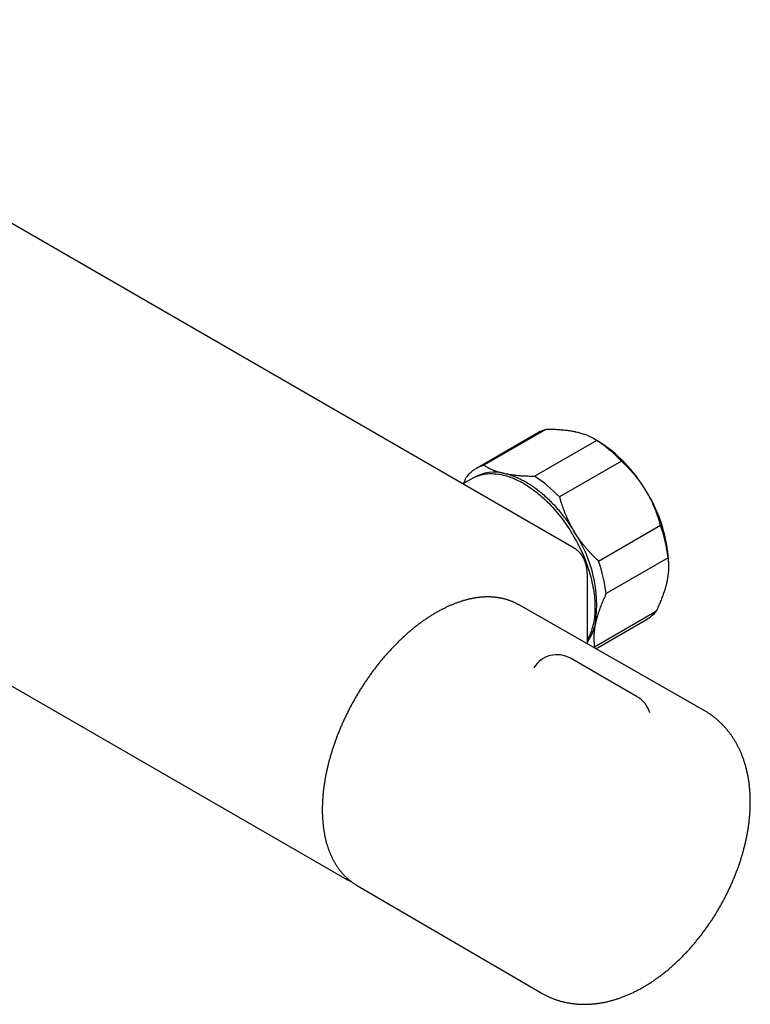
# Model space of a CAD drawing. Header units: millimetres. Extents: x 8 to 671, y 12 to 335.
# Tile 4 of 5: x 562 to 671, y 18 to 164. Entities that reach past the tile are written whole.
import ezdxf

# ---------------------------------------------------------------- set-up
doc = ezdxf.new("R2010")
doc.units = ezdxf.units.MM

msp = doc.modelspace()

# ---------------------------------------------------------------- linework, layer by layer
at = {"color": 7, "linetype": 'Continuous', "lineweight": 30}
for p, q in [((644.49, 85.45), (508.72, 163.83)), ((474.69, 114.89), (610.45, 36.52)), ((639.2, 102.61), (630.01, 97.3)), ((640.28, 103.08), (631.09, 97.77)), ((638.6, 96.15), (647.79, 101.45)), ((647.91, 101.4), (647.4, 101.7)), ((651.49, 98.36), (642.3, 93.06)), ((629.45, 95.82), (627.99, 94.98)), ((648.09, 83.55), (657.28, 88.86)), ((658.41, 84.03), (649.22, 78.73)), ((658.52, 82.73), (658.52, 83.03)), ((646.44, 71.26), (646.44, 81.38)), ((646.44, 81.38), (646.44, 81.38)), ((636.22, 77.09), (636.15, 77.13)), ((663.77, 61.38), (636.22, 77.09)), ((647.5, 70.85), (656.69, 76.16)), ((647.68, 70.55), (655.2, 74.89)), ((653.83, 63.42), (643.93, 69.13)), ((612.15, 35.55), (612.22, 35.51)), ((612.22, 35.51), (639.6, 19.51))]:
    msp.add_line(p, q, dxfattribs=at)
at = {"color": 7, "linetype": 'Continuous', "lineweight": 30, "flags": 128}
for points in [[(629.45, 95.82), (629.65, 95.93), (629.85, 96.03), (630.06, 96.12), (630.28, 96.2), (630.49, 96.27), (630.72, 96.34), (630.94, 96.39), (631.17, 96.44), (631.41, 96.47), (631.65, 96.5), (631.89, 96.52), (632.13, 96.52), (632.38, 96.52), (632.64, 96.51), (632.89, 96.49), (633.15, 96.46), (633.41, 96.42), (633.67, 96.37), (633.94, 96.31), (634.2, 96.25), (634.47, 96.17), (634.74, 96.08), (635.02, 95.99), (635.29, 95.89), (635.57, 95.77), (635.84, 95.65), (636.12, 95.52), (636.39, 95.38), (636.67, 95.23), (636.95, 95.08), (637.23, 94.91), (637.51, 94.74), (637.78, 94.56), (638.06, 94.37), (638.33, 94.17), (638.61, 93.97), (638.88, 93.76), (639.16, 93.54), (639.43, 93.31), (639.7, 93.08), (639.96, 92.83), (640.23, 92.59), (640.49, 92.33), (640.75, 92.07), (641.01, 91.8), (641.26, 91.53), (641.52, 91.25), (641.77, 90.96), (642.01, 90.67), (642.25, 90.38), (642.49, 90.07), (642.73, 89.77), (642.96, 89.46), (643.18, 89.14), (643.41, 88.82), (643.63, 88.5), (643.84, 88.17), (644.05, 87.83), (644.25, 87.5), (644.45, 87.16), (644.64, 86.82), (644.83, 86.48), (645.02, 86.13), (645.19, 85.78), (645.36, 85.43), (645.53, 85.08), (645.69, 84.72), (645.85, 84.37), (645.99, 84.01), (646.14, 83.65), (646.27, 83.29), (646.4, 82.93), (646.52, 82.58), (646.64, 82.22), (646.75, 81.86), (646.85, 81.5), (646.95, 81.15), (647.04, 80.79), (647.12, 80.44), (647.2, 80.09), (647.26, 79.74), (647.32, 79.39), (647.38, 79.04), (647.43, 78.7), (647.47, 78.36), (647.5, 78.02), (647.52, 77.69), (647.54, 77.36), (647.55, 77.03), (647.56, 76.71), (647.55, 76.39), (647.54, 76.07), (647.52, 75.76), (647.5, 75.46), (647.47, 75.16), (647.43, 74.87), (647.38, 74.58), (647.32, 74.29), (647.26, 74.02), (647.2, 73.75), (647.12, 73.48), (647.04, 73.22), (646.95, 72.97), (646.85, 72.72), (646.75, 72.49), (646.64, 72.25), (646.52, 72.03), (646.44, 71.87)], [(634.14, 96.55), (634.31, 96.51), (634.48, 96.47), (634.65, 96.42), (634.83, 96.37), (635, 96.32), (635.18, 96.26), (635.35, 96.2), (635.53, 96.13), (635.71, 96.06), (635.88, 95.99), (636.06, 95.91), (636.24, 95.83), (636.42, 95.75), (636.6, 95.66), (636.78, 95.57), (636.96, 95.48), (637.13, 95.38), (637.31, 95.28), (637.49, 95.17), (637.67, 95.06), (637.85, 94.95), (638.03, 94.83), (638.21, 94.72), (638.39, 94.59), (638.56, 94.47), (638.74, 94.34), (638.92, 94.21), (639.1, 94.07), (639.27, 93.93), (639.45, 93.79), (639.62, 93.65), (639.8, 93.5), (639.97, 93.35), (640.14, 93.19), (640.32, 93.04), (640.49, 92.88), (640.66, 92.72), (640.83, 92.55), (641, 92.38), (641.16, 92.21), (641.33, 92.04), (641.5, 91.87), (641.66, 91.69), (641.82, 91.51), (641.98, 91.32), (642.14, 91.14), (642.3, 90.95), (642.46, 90.76), (642.62, 90.57), (642.77, 90.38), (642.92, 90.18), (643.07, 89.98), (643.22, 89.78), (643.37, 89.58), (643.52, 89.37), (643.66, 89.17), (643.8, 88.96), (643.94, 88.75), (644.08, 88.54), (644.22, 88.33), (644.35, 88.11), (644.49, 87.9)], [(647.5, 70.85), (647.39, 70.73), (647.39, 70.72)]]:
    msp.add_lwpolyline(points, dxfattribs=at)
at = {"color": 7, "linetype": 'Continuous', "lineweight": 30}
for centre, radius, start, end in [((641.9, 97.92), 5.41, 107.4861, 119.9607), ((636.87, 84.63), 20.06, 43.2053, 56.9963), ((636.68, 83.29), 21.31, 30.2265, 58.1913), ((632.73, 92.58), 5.45, 107.5819, 140.6185), ((632.65, 90.8), 5.94, 75.4614, 120.5082), ((627.67, 79.32), 20.06, 43.2053, 56.9963), ((636.64, 82.24), 21.89, 2.0659, 32.5408), ((628.21, 76.96), 19.61, 352.4503, 33.9135), ((636.7, 81.5), 21.86, 6.6708, 19.693), ((627.51, 76.19), 21.86, 6.6708, 19.693), ((652.42, 79.68), 5.54, 300.1576, 320.4836), ((640.28, 75.85), 7.52, 324.9654, 348.7305), ((641.94, 65.67), 4, 60.0027, 148.9908), ((651.83, 59.95), 4, 16.1433, 60.0027)]:
    msp.add_arc(centre, radius, start, end, dxfattribs=at)
for points, knots in [([(644.74, 102.67), (644.7, 102.68), (644.56, 102.71), (644.3, 102.76), (643.98, 102.82), (643.65, 102.87), (643.31, 102.91), (642.97, 102.95), (642.61, 102.98), (642.25, 103.01), (641.88, 103.03), (641.49, 103.05), (641.09, 103.07), (640.69, 103.08), (640.42, 103.08), (640.28, 103.08)], [0, 0, 0, 0, 0.034083, 0.113223, 0.192397, 0.271573, 0.350714, 0.429829, 0.508972, 0.588119, 0.667237, 0.750413, 0.833614, 0.916819, 1, 1, 1, 1]), ([(647.79, 101.45), (647.73, 101.5), (647.6, 101.58), (647.4, 101.7), (647.19, 101.82), (646.96, 101.93), (646.73, 102.04), (646.49, 102.15), (646.23, 102.25), (645.96, 102.34), (645.68, 102.43), (645.38, 102.52), (645.07, 102.6), (644.85, 102.65), (644.74, 102.67)], [0, 0, 0, 0, 0.081944, 0.163886, 0.246136, 0.328397, 0.410644, 0.492722, 0.5748, 0.659154, 0.743526, 0.827877, 0.913938, 1, 1, 1, 1]), ([(655.09, 94.02), (655.06, 94.08), (654.95, 94.26), (654.75, 94.57), (654.5, 94.94), (654.24, 95.3), (653.97, 95.67), (653.69, 96.02), (653.4, 96.37), (653.11, 96.71), (652.81, 97.04), (652.49, 97.38), (652.16, 97.72), (651.83, 98.04), (651.6, 98.26), (651.49, 98.36)], [0, 0, 0, 0, 0.034083, 0.113223, 0.192397, 0.271573, 0.350714, 0.430546, 0.510378, 0.588808, 0.667237, 0.750413, 0.833614, 0.916819, 1, 1, 1, 1]), ([(631.09, 97.77), (631.15, 97.73), (631.28, 97.65), (631.48, 97.52), (631.69, 97.41), (631.92, 97.29), (632.15, 97.18), (632.4, 97.08), (632.66, 96.98), (632.93, 96.88), (633.21, 96.79), (633.51, 96.7), (633.82, 96.62), (634.03, 96.58), (634.14, 96.55)], [0, 0, 0, 0, 0.0819436, 0.1638864, 0.2461358, 0.3283972, 0.4106439, 0.494349, 0.5780896, 0.6618264, 0.7455264, 0.8303442, 0.9151831, 1, 1, 1, 1]), ([(634.14, 96.55), (634.18, 96.54), (634.33, 96.51), (634.58, 96.46), (634.9, 96.41), (635.23, 96.36), (635.57, 96.31), (635.92, 96.28), (636.27, 96.24), (636.64, 96.21), (637.01, 96.19), (637.4, 96.17), (637.79, 96.16), (638.19, 96.15), (638.47, 96.15), (638.6, 96.15)], [0, 0, 0, 0, 0.034083, 0.113333, 0.192634, 0.271954, 0.351259, 0.430514, 0.509647, 0.588781, 0.670321, 0.751876, 0.833419, 0.916709, 1, 1, 1, 1]), ([(628.07, 95.02), (628.1, 95.1), (628.19, 95.3), (628.34, 95.64), (628.46, 95.9), (628.52, 96.03)], [0, 0, 0, 0, 0.228232, 0.614175, 1, 1, 1, 1]), ([(657.28, 88.86), (657.24, 89.01), (657.16, 89.3), (657.03, 89.74), (656.88, 90.17), (656.73, 90.6), (656.57, 91.04), (656.39, 91.47), (656.21, 91.89), (656.02, 92.32), (655.81, 92.74), (655.58, 93.18), (655.34, 93.6), (655.18, 93.88), (655.09, 94.02)], [0, 0, 0, 0, 0.0820249, 0.1640723, 0.2461158, 0.3281353, 0.4106745, 0.4932129, 0.5748345, 0.6564555, 0.7423209, 0.8282301, 0.9141372, 1, 1, 1, 1]), ([(642.3, 93.06), (642.34, 92.91), (642.42, 92.62), (642.56, 92.18), (642.7, 91.75), (642.85, 91.31), (643.01, 90.88), (643.19, 90.45), (643.37, 90.03), (643.57, 89.6), (643.78, 89.17), (644, 88.74), (644.24, 88.32), (644.4, 88.04), (644.49, 87.9)], [0, 0, 0, 0, 0.082025, 0.164072, 0.246116, 0.328135, 0.410674, 0.493213, 0.574834, 0.656455, 0.742321, 0.82823, 0.914137, 1, 1, 1, 1]), ([(644.49, 87.9), (644.52, 87.84), (644.63, 87.66), (644.83, 87.35), (645.08, 86.98), (645.34, 86.61), (645.61, 86.25), (645.89, 85.9), (646.18, 85.55), (646.47, 85.21), (646.77, 84.87), (647.09, 84.54), (647.42, 84.2), (647.75, 83.87), (647.98, 83.66), (648.09, 83.55)], [0, 0, 0, 0, 0.034083, 0.113223, 0.192397, 0.271573, 0.350714, 0.430546, 0.510378, 0.588808, 0.667237, 0.750413, 0.833614, 0.916819, 1, 1, 1, 1]), ([(646.44, 81.38), (646.44, 81.41), (646.44, 81.48), (646.43, 81.61), (646.43, 81.75), (646.42, 81.9), (646.41, 82.04), (646.39, 82.19), (646.37, 82.33), (646.35, 82.47), (646.33, 82.61), (646.3, 82.75), (646.27, 82.88), (646.24, 83.01), (646.2, 83.14), (646.16, 83.27), (646.12, 83.4), (646.07, 83.52), (646.02, 83.64), (645.97, 83.76), (645.92, 83.88), (645.86, 83.99), (645.8, 84.1), (645.74, 84.21), (645.67, 84.31), (645.6, 84.41), (645.53, 84.51), (645.46, 84.61), (645.39, 84.7), (645.31, 84.79), (645.23, 84.87), (645.15, 84.95), (645.06, 85.03), (644.98, 85.11), (644.89, 85.18), (644.8, 85.25), (644.7, 85.32), (644.61, 85.38), (644.53, 85.42), (644.49, 85.45), (644.48, 85.45)], [0, 0, 0, 0, 0.0145602, 0.0430642, 0.0699777, 0.0983607, 0.1268252, 0.1552935, 0.1829357, 0.2114948, 0.2399637, 0.2683413, 0.2966276, 0.3248226, 0.3529264, 0.3809393, 0.4088619, 0.4366956, 0.4644422, 0.4921045, 0.5196481, 0.5470163, 0.5744502, 0.6016347, 0.6285877, 0.6553297, 0.6818821, 0.7082674, 0.734509, 0.760631, 0.7866586, 0.8126174, 0.8385336, 0.8644341, 0.8903503, 0.9162398, 0.9419037, 0.9674883, 0.9930132, 1, 1, 1, 1]), ([(658.26, 80.5), (658.28, 80.61), (658.33, 80.83), (658.38, 81.15), (658.43, 81.46), (658.47, 81.77), (658.49, 82.07), (658.51, 82.37), (658.52, 82.65), (658.52, 82.94), (658.5, 83.22), (658.48, 83.5), (658.45, 83.77), (658.43, 83.95), (658.41, 84.03)], [0, 0, 0, 0, 0.081682, 0.163364, 0.245355, 0.327345, 0.409899, 0.492524, 0.57352, 0.654575, 0.740818, 0.827062, 0.913531, 1, 1, 1, 1]), ([(656.69, 76.16), (656.75, 76.28), (656.86, 76.52), (657.02, 76.88), (657.18, 77.24), (657.33, 77.59), (657.47, 77.95), (657.6, 78.3), (657.73, 78.65), (657.85, 79), (657.96, 79.34), (658.06, 79.69), (658.15, 80.04), (658.22, 80.31), (658.25, 80.46), (658.26, 80.5)], [0, 0, 0, 0, 0.079536, 0.159093, 0.238646, 0.318178, 0.39818, 0.47818, 0.55735, 0.63652, 0.719515, 0.80255, 0.885583, 0.968575, 1, 1, 1, 1]), ([(636.14, 77.13), (636.11, 77.15), (636.02, 77.19), (635.88, 77.27), (635.72, 77.35), (635.56, 77.42), (635.4, 77.5), (635.23, 77.57), (635.06, 77.63), (634.89, 77.7), (634.72, 77.75), (634.55, 77.81), (634.38, 77.86), (634.2, 77.91), (634.02, 77.96), (633.84, 78), (633.66, 78.04), (633.48, 78.07), (633.3, 78.11), (633.11, 78.13), (632.92, 78.16), (632.74, 78.18), (632.55, 78.2), (632.36, 78.21), (632.16, 78.22), (631.97, 78.23), (631.78, 78.23), (631.58, 78.23), (631.38, 78.23), (631.18, 78.22), (630.98, 78.21), (630.78, 78.19), (630.58, 78.18), (630.38, 78.16), (630.18, 78.13), (629.97, 78.1), (629.76, 78.07), (629.56, 78.03), (629.35, 77.99), (629.14, 77.95), (628.93, 77.91), (628.72, 77.86), (628.51, 77.8), (628.3, 77.75), (628.09, 77.68), (627.88, 77.62), (627.67, 77.55), (627.45, 77.48), (627.24, 77.41), (627.03, 77.33), (626.81, 77.25), (626.6, 77.17), (626.38, 77.08), (626.16, 76.99), (625.95, 76.89), (625.73, 76.79), (625.52, 76.69), (625.3, 76.59), (625.08, 76.48), (624.87, 76.37), (624.65, 76.26), (624.43, 76.14), (624.22, 76.02), (624.08, 75.94), (624.01, 75.9)], [0, 0, 0, 0, 0.010445, 0.026457, 0.042469, 0.058483, 0.074501, 0.090522, 0.106548, 0.122579, 0.138617, 0.154662, 0.170715, 0.186777, 0.202847, 0.218927, 0.235017, 0.251118, 0.26723, 0.283352, 0.299486, 0.315631, 0.331787, 0.347955, 0.364135, 0.380326, 0.396527, 0.41274, 0.428964, 0.445198, 0.461442, 0.477695, 0.493959, 0.510231, 0.526512, 0.542801, 0.559098, 0.575402, 0.591713, 0.608031, 0.624354, 0.640684, 0.657019, 0.673358, 0.689702, 0.70605, 0.722402, 0.738757, 0.755115, 0.771476, 0.787839, 0.804205, 0.820572, 0.836941, 0.853311, 0.869682, 0.886054, 0.902427, 0.9188, 0.935174, 0.951547, 0.967921, 0.984295, 1, 1, 1, 1]), ([(649.22, 78.73), (649.16, 78.6), (649.05, 78.35), (648.88, 77.98), (648.72, 77.61), (648.57, 77.25), (648.42, 76.88), (648.29, 76.52), (648.16, 76.16), (648.04, 75.8), (647.93, 75.44), (647.83, 75.08), (647.73, 74.73), (647.68, 74.5), (647.65, 74.38)], [0, 0, 0, 0, 0.081943, 0.163886, 0.246011, 0.328135, 0.410644, 0.493212, 0.5748, 0.656455, 0.742166, 0.827877, 0.913938, 1, 1, 1, 1]), ([(624.01, 75.9), (623.97, 75.88), (623.86, 75.81), (623.68, 75.71), (623.46, 75.57), (623.24, 75.44), (623.03, 75.3), (622.81, 75.16), (622.6, 75.02), (622.38, 74.87), (622.17, 74.72), (621.95, 74.57), (621.74, 74.41), (621.52, 74.25), (621.31, 74.09), (621.1, 73.93), (620.88, 73.76), (620.67, 73.59), (620.46, 73.42), (620.25, 73.24), (620.04, 73.07), (619.83, 72.89), (619.62, 72.7), (619.41, 72.52), (619.21, 72.33), (619, 72.14), (618.8, 71.94), (618.59, 71.75), (618.39, 71.55), (618.19, 71.35), (617.98, 71.14), (617.78, 70.94), (617.58, 70.73), (617.39, 70.52), (617.19, 70.31), (616.99, 70.09), (616.8, 69.88), (616.6, 69.66), (616.41, 69.44), (616.22, 69.21), (616.03, 68.99), (615.84, 68.76), (615.65, 68.53), (615.47, 68.3), (615.28, 68.06), (615.1, 67.83), (614.92, 67.59), (614.74, 67.35), (614.56, 67.11), (614.38, 66.87), (614.21, 66.63), (614.03, 66.38), (613.86, 66.13), (613.69, 65.88), (613.52, 65.63), (613.35, 65.38), (613.19, 65.13), (613.02, 64.87), (612.86, 64.62), (612.7, 64.36), (612.54, 64.1), (612.38, 63.84), (612.23, 63.58), (612.08, 63.32), (611.93, 63.06), (611.78, 62.79), (611.63, 62.53), (611.49, 62.26), (611.34, 61.99), (611.2, 61.72), (611.06, 61.45), (610.93, 61.18), (610.79, 60.91), (610.66, 60.64), (610.53, 60.37), (610.4, 60.1), (610.28, 59.82), (610.15, 59.55), (610.03, 59.28), (609.91, 59), (609.79, 58.72), (609.68, 58.45), (609.57, 58.17), (609.46, 57.9), (609.35, 57.62), (609.25, 57.34), (609.14, 57.06), (609.04, 56.79), (608.94, 56.51), (608.85, 56.23), (608.76, 55.96), (608.67, 55.68), (608.58, 55.4), (608.49, 55.12), (608.41, 54.85), (608.33, 54.57), (608.25, 54.29), (608.17, 54.02), (608.1, 53.74), (608.03, 53.47), (607.96, 53.19), (607.9, 52.92), (607.84, 52.64), (607.78, 52.37), (607.72, 52.09), (607.66, 51.82), (607.61, 51.55), (607.56, 51.28), (607.52, 51.01), (607.47, 50.74), (607.43, 50.47), (607.39, 50.2), (607.36, 49.94), (607.32, 49.67), (607.29, 49.41), (607.27, 49.14), (607.24, 48.88), (607.22, 48.62), (607.2, 48.36), (607.18, 48.1), (607.17, 47.84), (607.16, 47.59), (607.15, 47.33), (607.14, 47.08), (607.14, 46.83), (607.14, 46.58), (607.14, 46.33), (607.15, 46.08), (607.15, 45.84), (607.17, 45.59), (607.18, 45.35), (607.2, 45.11), (607.21, 44.87), (607.24, 44.63), (607.26, 44.4), (607.29, 44.16), (607.32, 43.93), (607.35, 43.7), (607.39, 43.47), (607.43, 43.25), (607.47, 43.03), (607.51, 42.8), (607.56, 42.58), (607.61, 42.37), (607.66, 42.15), (607.71, 41.94), (607.77, 41.73), (607.83, 41.52), (607.9, 41.32), (607.96, 41.11), (608.03, 40.91), (608.1, 40.71), (608.17, 40.52), (608.25, 40.33), (608.33, 40.14), (608.41, 39.95), (608.49, 39.76), (608.58, 39.58), (608.67, 39.4), (608.76, 39.22), (608.86, 39.05), (608.95, 38.88), (609.05, 38.71), (609.15, 38.54), (609.26, 38.38), (609.36, 38.22), (609.47, 38.06), (609.58, 37.91), (609.7, 37.76), (609.81, 37.61), (609.93, 37.46), (610.05, 37.32), (610.18, 37.18), (610.3, 37.04), (610.43, 36.91), (610.56, 36.78), (610.69, 36.66), (610.82, 36.53), (610.96, 36.41), (611.1, 36.3), (611.24, 36.18), (611.38, 36.07), (611.52, 35.96), (611.67, 35.86), (611.82, 35.76), (611.97, 35.66), (612.08, 35.59), (612.14, 35.56), (612.14, 35.56)], [0, 0, 0, 0, 0.002866, 0.008301, 0.013736, 0.01917, 0.024605, 0.030039, 0.035472, 0.040906, 0.046339, 0.051772, 0.057204, 0.062636, 0.068068, 0.073499, 0.07893, 0.084361, 0.089791, 0.095221, 0.10065, 0.10608, 0.111508, 0.116937, 0.122365, 0.127792, 0.13322, 0.138647, 0.144073, 0.1495, 0.154926, 0.160351, 0.165776, 0.171201, 0.176626, 0.18205, 0.187475, 0.192898, 0.198322, 0.203745, 0.209168, 0.214591, 0.220014, 0.225436, 0.230858, 0.23628, 0.241702, 0.247123, 0.252545, 0.257966, 0.263387, 0.268808, 0.274229, 0.279649, 0.28507, 0.29049, 0.295911, 0.301331, 0.306751, 0.312172, 0.317592, 0.323012, 0.328432, 0.333852, 0.339272, 0.344692, 0.350112, 0.355532, 0.360953, 0.366373, 0.371793, 0.377213, 0.382634, 0.388054, 0.393475, 0.398896, 0.404317, 0.409738, 0.415159, 0.42058, 0.426001, 0.431423, 0.436845, 0.442267, 0.447689, 0.453111, 0.458534, 0.463957, 0.46938, 0.474803, 0.480227, 0.485651, 0.491075, 0.4965, 0.501924, 0.50735, 0.512775, 0.518201, 0.523627, 0.529053, 0.53448, 0.539907, 0.545335, 0.550763, 0.556191, 0.56162, 0.567049, 0.572478, 0.577908, 0.583338, 0.588769, 0.5942, 0.599631, 0.605063, 0.610495, 0.615927, 0.62136, 0.626794, 0.632227, 0.637661, 0.643096, 0.64853, 0.653965, 0.6594, 0.664836, 0.670271, 0.675707, 0.681143, 0.68658, 0.692016, 0.697452, 0.702889, 0.708325, 0.713761, 0.719197, 0.724633, 0.730068, 0.735503, 0.740938, 0.746372, 0.751806, 0.757238, 0.76267, 0.768101, 0.773531, 0.77896, 0.784387, 0.789814, 0.795238, 0.800661, 0.806082, 0.811501, 0.816918, 0.822333, 0.827746, 0.833156, 0.838563, 0.843968, 0.849369, 0.854768, 0.860163, 0.865555, 0.870944, 0.876329, 0.88171, 0.887088, 0.892462, 0.897832, 0.903198, 0.908561, 0.913919, 0.919274, 0.924625, 0.929973, 0.935316, 0.940657, 0.945994, 0.951328, 0.956658, 0.961986, 0.967312, 0.972635, 0.977956, 0.983275, 0.988593, 0.99391, 0.999226, 1, 1, 1, 1]), ([(647.65, 74.38), (647.64, 74.34), (647.61, 74.19), (647.56, 73.94), (647.51, 73.63), (647.47, 73.33), (647.44, 73.03), (647.41, 72.74), (647.4, 72.46), (647.4, 72.18), (647.4, 71.91), (647.41, 71.64), (647.43, 71.37), (647.46, 71.1), (647.49, 70.93), (647.5, 70.85)], [0, 0, 0, 0, 0.0314246, 0.1107733, 0.1901569, 0.2695421, 0.348893, 0.4289402, 0.5089879, 0.5876202, 0.6662531, 0.7496746, 0.8331215, 0.9165727, 1, 1, 1, 1]), ([(654.74, 20.38), (654.78, 20.4), (654.9, 20.48), (655.11, 20.6), (655.34, 20.74), (655.58, 20.89), (655.82, 21.04), (656.05, 21.19), (656.28, 21.35), (656.52, 21.51), (656.75, 21.68), (656.98, 21.84), (657.21, 22.01), (657.44, 22.18), (657.66, 22.36), (657.89, 22.54), (658.11, 22.72), (658.34, 22.9), (658.56, 23.09), (658.78, 23.28), (659, 23.47), (659.21, 23.66), (659.43, 23.86), (659.65, 24.06), (659.86, 24.26), (660.07, 24.47), (660.28, 24.67), (660.49, 24.88), (660.7, 25.09), (660.9, 25.31), (661.11, 25.52), (661.31, 25.74), (661.51, 25.96), (661.71, 26.18), (661.91, 26.41), (662.11, 26.63), (662.3, 26.86), (662.49, 27.09), (662.68, 27.32), (662.87, 27.56), (663.06, 27.79), (663.25, 28.03), (663.43, 28.27), (663.61, 28.51), (663.79, 28.75), (663.97, 29), (664.15, 29.25), (664.32, 29.49), (664.49, 29.74), (664.66, 29.99), (664.83, 30.25), (665, 30.5), (665.16, 30.76), (665.33, 31.01), (665.49, 31.27), (665.65, 31.53), (665.8, 31.79), (665.96, 32.06), (666.11, 32.32), (666.26, 32.59), (666.41, 32.85), (666.55, 33.12), (666.69, 33.39), (666.84, 33.66), (666.97, 33.93), (667.11, 34.2), (667.24, 34.47), (667.38, 34.75), (667.51, 35.02), (667.63, 35.29), (667.76, 35.57), (667.88, 35.85), (668, 36.13), (668.12, 36.4), (668.23, 36.68), (668.35, 36.96), (668.46, 37.24), (668.56, 37.52), (668.67, 37.81), (668.77, 38.09), (668.87, 38.37), (668.97, 38.65), (669.06, 38.94), (669.16, 39.22), (669.25, 39.5), (669.33, 39.79), (669.42, 40.07), (669.5, 40.36), (669.58, 40.64), (669.65, 40.93), (669.73, 41.22), (669.8, 41.5), (669.86, 41.79), (669.93, 42.07), (669.99, 42.36), (670.05, 42.65), (670.11, 42.93), (670.16, 43.22), (670.21, 43.5), (670.25, 43.79), (670.3, 44.07), (670.34, 44.36), (670.38, 44.64), (670.41, 44.93), (670.44, 45.21), (670.47, 45.49), (670.5, 45.78), (670.52, 46.06), (670.54, 46.34), (670.56, 46.62), (670.57, 46.9), (670.58, 47.18), (670.58, 47.46), (670.59, 47.74), (670.59, 48.01), (670.58, 48.29), (670.57, 48.56), (670.56, 48.84), (670.55, 49.11), (670.53, 49.38), (670.51, 49.65), (670.49, 49.92), (670.46, 50.18), (670.43, 50.45), (670.4, 50.71), (670.36, 50.97), (670.32, 51.23), (670.27, 51.49), (670.23, 51.75), (670.17, 52), (670.12, 52.26), (670.06, 52.51), (670, 52.75), (669.94, 53), (669.87, 53.24), (669.8, 53.49), (669.72, 53.72), (669.65, 53.96), (669.57, 54.19), (669.48, 54.43), (669.4, 54.65), (669.31, 54.88), (669.21, 55.1), (669.12, 55.33), (669.02, 55.54), (668.92, 55.76), (668.81, 55.97), (668.7, 56.18), (668.59, 56.39), (668.48, 56.59), (668.36, 56.79), (668.24, 56.99), (668.12, 57.19), (668, 57.38), (667.87, 57.57), (667.74, 57.76), (667.61, 57.94), (667.47, 58.12), (667.33, 58.3), (667.19, 58.47), (667.05, 58.64), (666.9, 58.81), (666.76, 58.98), (666.61, 59.14), (666.45, 59.3), (666.3, 59.46), (666.14, 59.61), (665.98, 59.76), (665.82, 59.9), (665.66, 60.05), (665.49, 60.19), (665.32, 60.32), (665.15, 60.46), (664.98, 60.59), (664.8, 60.72), (664.63, 60.84), (664.45, 60.96), (664.27, 61.08), (664.08, 61.19), (663.92, 61.29), (663.81, 61.35), (663.77, 61.38)], [0, 0, 0, 0, 0.0032286, 0.0090439, 0.0148583, 0.0206742, 0.0264908, 0.0323076, 0.038124, 0.0439394, 0.0497534, 0.0555656, 0.0613757, 0.0671833, 0.0729882, 0.07879, 0.0845885, 0.0903837, 0.0961752, 0.1019629, 0.1077468, 0.1135267, 0.1193027, 0.1250745, 0.1308422, 0.1366059, 0.1423654, 0.1481209, 0.1538723, 0.1596198, 0.1653633, 0.1711029, 0.1768388, 0.182571, 0.1882996, 0.1940247, 0.1997464, 0.2054649, 0.2111803, 0.2168926, 0.2226021, 0.2283089, 0.234013, 0.2397148, 0.2454142, 0.2511115, 0.2568068, 0.2625002, 0.268192, 0.2738822, 0.2795711, 0.2852587, 0.2909453, 0.2966311, 0.3023161, 0.3080005, 0.3136845, 0.3193684, 0.3250521, 0.3307359, 0.33642, 0.3421044, 0.3477893, 0.353475, 0.3591615, 0.3648491, 0.3705378, 0.3762279, 0.3819196, 0.3876129, 0.393308, 0.3990052, 0.4047045, 0.4104061, 0.4161102, 0.421817, 0.4275265, 0.4332389, 0.4389544, 0.444673, 0.4503951, 0.4561205, 0.4618496, 0.4675825, 0.4733191, 0.4790597, 0.4848044, 0.4905531, 0.4963062, 0.5020635, 0.5078252, 0.5135913, 0.5193619, 0.525137, 0.5309165, 0.5367006, 0.5424891, 0.5482821, 0.5540794, 0.559881, 0.5656868, 0.5714966, 0.5773102, 0.5831275, 0.5889483, 0.5947723, 0.6005991, 0.6064285, 0.6122601, 0.6180935, 0.6239282, 0.6297637, 0.6355995, 0.6414349, 0.6472691, 0.6531016, 0.6589316, 0.6647584, 0.6705812, 0.6763992, 0.6822115, 0.6880171, 0.6938153, 0.6996051, 0.7053855, 0.7111556, 0.7169145, 0.7226611, 0.7283946, 0.734114, 0.7398184, 0.7455069, 0.7511788, 0.7568332, 0.7624694, 0.7680867, 0.7736845, 0.7792622, 0.7848193, 0.7903553, 0.7958699, 0.8013628, 0.8068337, 0.8122826, 0.8177092, 0.8231135, 0.8284957, 0.8338557, 0.8391938, 0.8445102, 0.8498052, 0.8550789, 0.860332, 0.8655646, 0.8707774, 0.8759708, 0.8811453, 0.8863015, 0.89144, 0.8965613, 0.9016662, 0.9067552, 0.9118291, 0.9168886, 0.9219343, 0.926967, 0.9319874, 0.9369963, 0.9419943, 0.9469823, 0.9519611, 0.9569312, 0.9618937, 0.9668492, 0.9717984, 0.9767423, 0.9816815, 0.9866168, 0.9915491, 0.9964791, 1, 1, 1, 1]), ([(610.45, 36.52), (610.48, 36.5), (610.57, 36.45), (610.71, 36.37), (610.87, 36.29), (611.03, 36.21), (611.2, 36.13), (611.33, 36.07), (611.41, 36.04), (611.43, 36.03)], [0, 0, 0, 0, 0.1052199, 0.2707319, 0.4362634, 0.6018642, 0.7675935, 0.9335102, 1, 1, 1, 1]), ([(639.6, 19.51), (639.61, 19.5), (639.69, 19.46), (639.83, 19.38), (640.02, 19.27), (640.21, 19.17), (640.41, 19.08), (640.6, 18.99), (640.8, 18.9), (640.99, 18.81), (641.19, 18.73), (641.4, 18.65), (641.6, 18.57), (641.8, 18.5), (642.01, 18.43), (642.22, 18.37), (642.42, 18.31), (642.63, 18.25), (642.85, 18.2), (643.06, 18.15), (643.27, 18.1), (643.49, 18.06), (643.71, 18.02), (643.93, 17.98), (644.14, 17.95), (644.37, 17.92), (644.59, 17.9), (644.81, 17.87), (645.04, 17.86), (645.26, 17.84), (645.49, 17.83), (645.72, 17.83), (645.95, 17.82), (646.18, 17.82), (646.41, 17.83), (646.64, 17.84), (646.87, 17.85), (647.1, 17.87), (647.34, 17.89), (647.58, 17.91), (647.81, 17.94), (648.05, 17.97), (648.29, 18.01), (648.53, 18.05), (648.76, 18.09), (649, 18.14), (649.25, 18.19), (649.49, 18.24), (649.73, 18.3), (649.97, 18.37), (650.21, 18.43), (650.46, 18.5), (650.7, 18.58), (650.94, 18.66), (651.18, 18.74), (651.43, 18.83), (651.67, 18.92), (651.92, 19.01), (652.16, 19.11), (652.4, 19.21), (652.65, 19.31), (652.89, 19.42), (653.13, 19.54), (653.37, 19.65), (653.61, 19.77), (653.86, 19.9), (654.1, 20.02), (654.34, 20.15), (654.55, 20.27), (654.68, 20.35), (654.74, 20.38)], [0, 0, 0, 0, 0.003761, 0.017585, 0.031407, 0.04523, 0.059055, 0.072885, 0.086722, 0.100569, 0.114426, 0.128297, 0.142184, 0.156088, 0.170013, 0.18396, 0.197931, 0.211929, 0.225956, 0.240013, 0.254103, 0.268229, 0.282391, 0.296591, 0.310833, 0.325117, 0.339446, 0.353822, 0.368245, 0.382718, 0.397243, 0.41182, 0.426451, 0.441138, 0.455882, 0.470683, 0.485543, 0.500462, 0.515441, 0.530481, 0.545581, 0.560743, 0.575965, 0.591248, 0.606592, 0.621995, 0.637458, 0.652978, 0.668556, 0.684189, 0.699876, 0.715616, 0.731407, 0.747246, 0.763132, 0.779062, 0.795035, 0.811047, 0.827097, 0.843182, 0.859298, 0.875445, 0.891618, 0.907816, 0.924036, 0.940276, 0.956533, 0.972804, 0.989088, 1, 1, 1, 1])]:
    msp.add_open_spline(points, degree=3, knots=knots, dxfattribs=at)

doc.saveas('drawing.dxf')
